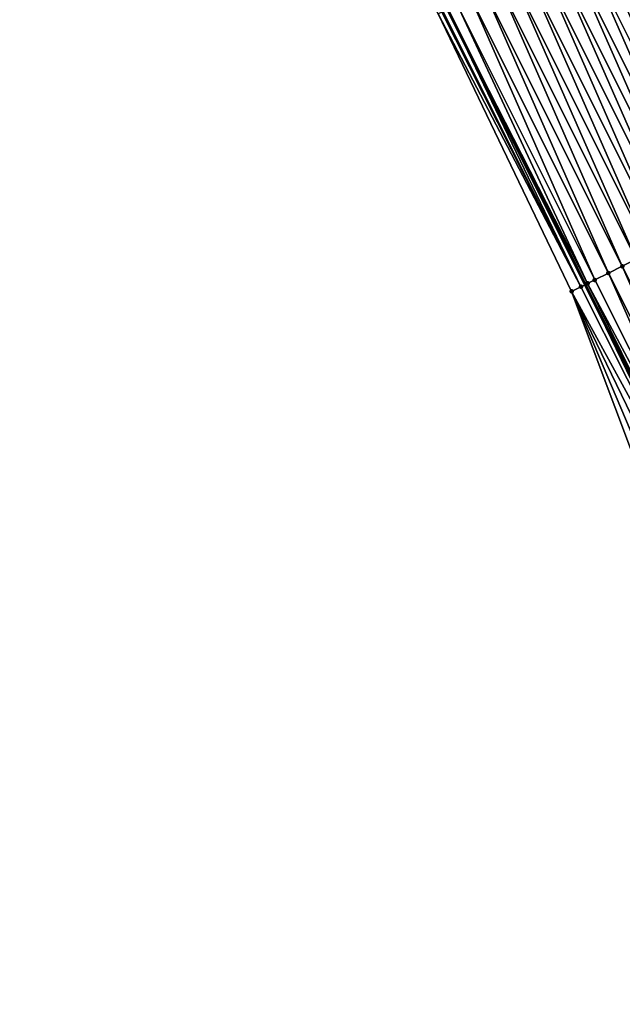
# Model space of a CAD drawing. Header units: feet. Extents: x 2010743 to 2022806, y 818705 to 837694.
# Tile 201 of 256: x 2012065 to 2012104, y 825662 to 825726. Entities that reach past the tile are written whole.
import ezdxf

# ---------------------------------------------------------------- set-up
doc = ezdxf.new("R2010")
doc.units = ezdxf.units.FT
doc.header["$MEASUREMENT"] = 0
doc.layers.add('EP_Travel Lane', color=172, linetype='Continuous', lineweight=53)
doc.layers.add('Road Shots', color=141, linetype='Continuous', lineweight=100)
doc.layers.add('I-77-MM17-21_NB-Surface-Border', color=7, linetype='Continuous')
doc.layers.add('I-77-MM17-21_NB-Surface-TIN', color=7, linetype='Continuous')

msp = doc.modelspace()

# ---------------------------------------------------------------- linework, layer by layer
at = {"layer": 'EP_Travel Lane'}
msp.add_polyline3d([(2012066.285, 825780.042, 323.996), (2012075.193, 825762.003, 324.193), (2012084.134, 825744.113, 324.357), (2012093.074, 825726.224, 324.541), (2012102.014, 825708.334, 324.683), (2012111.035, 825690.398, 324.866), (2012120.076, 825672.558, 324.993), (2012129.117, 825654.719, 325.099), (2012138.236, 825636.768, 325.226), (2012147.442, 825619.014, 325.321), (2012156.649, 825601.259, 325.367), (2012165.856, 825583.504, 325.429), (2012175.065, 825565.748, 325.494), (2012184.29, 825548.002, 325.563), (2012193.514, 825530.257, 325.608), (2012202.739, 825512.511, 325.627), (2012211.964, 825494.765, 325.644), (2012221.188, 825477.02, 325.642), (2012230.413, 825459.274, 325.644), (2012239.637, 825441.528, 325.619), (2012248.862, 825423.783, 325.6)], dxfattribs=at)
at = {"layer": 'I-77-MM17-21_NB-Surface-Border', "color": 3, "linetype": 'Continuous', "lineweight": -3}
msp.add_polyline3d([(2012244.153, 825421.338, 325.467), (2012235.02, 825439.131, 325.501), (2012226.054, 825457.011, 325.528), (2012216.409, 825474.538, 325.541), (2012206.769, 825492.068, 325.544), (2012198.031, 825510.066, 325.549), (2012187.927, 825527.355, 325.511), (2012178.711, 825545.105, 325.5), (2012169.494, 825562.855, 325.458), (2012160.279, 825580.609, 325.418), (2012150.51, 825598.072, 325.408), (2012141.403, 825615.879, 325.378), (2012133.033, 825634.068, 325.294), (2012124.656, 825652.459, 325.188), (2012116.744, 825670.871, 325.082), (2012108.231, 825688.977, 324.949), (2012101.137, 825707.896, 324.725), (2012092.475, 825725.925, 324.566), (2012083.419, 825743.757, 324.389), (2012074.071, 825761.443, 324.254), (2012065.296, 825779.559, 324.054)], dxfattribs=at)
at = {"layer": 'I-77-MM17-21_NB-Surface-TIN', "color": 128, "linetype": 'Continuous', "lineweight": -3}
for points in [[(2012104.429, 825731.894, 324.168), (2012103.534, 825731.448, 324.203), (2012112.474, 825713.558, 324.377)], [(2012110.685, 825712.664, 324.426), (2012102.64, 825731.001, 324.233), (2012101.745, 825730.554, 324.259)], [(2012111.58, 825713.111, 324.402), (2012103.534, 825731.448, 324.203), (2012102.64, 825731.001, 324.233)], [(2012110.685, 825712.664, 324.426), (2012111.58, 825713.111, 324.402), (2012102.64, 825731.001, 324.233)], [(2012111.58, 825713.111, 324.402), (2012112.474, 825713.558, 324.377), (2012103.534, 825731.448, 324.203)], [(2012109.79, 825712.217, 324.451), (2012101.745, 825730.554, 324.259), (2012100.85, 825730.107, 324.286)], [(2012109.79, 825712.217, 324.451), (2012110.685, 825712.664, 324.426), (2012101.745, 825730.554, 324.259)], [(2012108.001, 825711.324, 324.509), (2012099.956, 825729.66, 324.316), (2012099.061, 825729.214, 324.346)], [(2012108.896, 825711.771, 324.479), (2012100.85, 825730.107, 324.286), (2012099.956, 825729.66, 324.316)], [(2012108.001, 825711.324, 324.509), (2012108.896, 825711.771, 324.479), (2012099.956, 825729.66, 324.316)], [(2012108.896, 825711.771, 324.479), (2012109.79, 825712.217, 324.451), (2012100.85, 825730.107, 324.286)], [(2012107.107, 825710.877, 324.532), (2012099.061, 825729.214, 324.346), (2012098.166, 825728.767, 324.373)], [(2012107.107, 825710.877, 324.532), (2012108.001, 825711.324, 324.509), (2012099.061, 825729.214, 324.346)], [(2012105.317, 825709.983, 324.579), (2012097.272, 825728.32, 324.398), (2012096.377, 825727.873, 324.423)], [(2012106.212, 825710.43, 324.555), (2012098.166, 825728.767, 324.373), (2012097.272, 825728.32, 324.398)], [(2012105.317, 825709.983, 324.579), (2012106.212, 825710.43, 324.555), (2012097.272, 825728.32, 324.398)], [(2012106.212, 825710.43, 324.555), (2012107.107, 825710.877, 324.532), (2012098.166, 825728.767, 324.373)], [(2012104.423, 825709.537, 324.606), (2012096.377, 825727.873, 324.423), (2012095.483, 825727.427, 324.454)], [(2012104.423, 825709.537, 324.606), (2012105.317, 825709.983, 324.579), (2012096.377, 825727.873, 324.423)], [(2012103.528, 825709.09, 324.63), (2012095.483, 825727.427, 324.454), (2012094.588, 825726.98, 324.488)], [(2012103.528, 825709.09, 324.63), (2012104.423, 825709.537, 324.606), (2012095.483, 825727.427, 324.454)], [(2012102.17, 825708.412, 324.676), (2012093.693, 825726.533, 324.517), (2012093.074, 825726.224, 324.541)], [(2012102.633, 825708.643, 324.657), (2012094.588, 825726.98, 324.488), (2012093.693, 825726.533, 324.517)], [(2012102.17, 825708.412, 324.676), (2012102.633, 825708.643, 324.657), (2012093.693, 825726.533, 324.517)], [(2012102.633, 825708.643, 324.657), (2012103.528, 825709.09, 324.63), (2012094.588, 825726.98, 324.488)], [(2012101.739, 825708.196, 324.696), (2012092.71, 825726.042, 324.555), (2012092.475, 825725.925, 324.566)], [(2012101.739, 825708.196, 324.696), (2012092.475, 825725.925, 324.566), (2012101.137, 825707.896, 324.725)], [(2012101.739, 825708.196, 324.696), (2012092.799, 825726.086, 324.551), (2012092.71, 825726.042, 324.555)], [(2012101.739, 825708.196, 324.696), (2012093.074, 825726.224, 324.541), (2012092.799, 825726.086, 324.551)], [(2012102.17, 825708.412, 324.676), (2012093.074, 825726.224, 324.541), (2012102.014, 825708.334, 324.683)], [(2012101.739, 825708.196, 324.696), (2012102.014, 825708.334, 324.683), (2012093.074, 825726.224, 324.541)], [(2012113.437, 825691.614, 324.777), (2012105.317, 825709.983, 324.579), (2012104.423, 825709.537, 324.606)], [(2012112.545, 825691.163, 324.81), (2012104.423, 825709.537, 324.606), (2012103.528, 825709.09, 324.63)], [(2012112.545, 825691.163, 324.81), (2012113.437, 825691.614, 324.777), (2012104.423, 825709.537, 324.606)], [(2012111.653, 825690.711, 324.844), (2012102.633, 825708.643, 324.657), (2012102.17, 825708.412, 324.676)], [(2012111.653, 825690.711, 324.844), (2012103.528, 825709.09, 324.63), (2012102.633, 825708.643, 324.657)], [(2012111.653, 825690.711, 324.844), (2012112.545, 825691.163, 324.81), (2012103.528, 825709.09, 324.63)], [(2012110.761, 825690.259, 324.876), (2012101.739, 825708.196, 324.696), (2012101.137, 825707.896, 324.725)], [(2012109.869, 825689.807, 324.904), (2012110.761, 825690.259, 324.876), (2012101.137, 825707.896, 324.725)], [(2012109.869, 825689.807, 324.904), (2012101.137, 825707.896, 324.725), (2012108.977, 825689.355, 324.929)], [(2012108.977, 825689.355, 324.929), (2012101.137, 825707.896, 324.725), (2012108.231, 825688.977, 324.949)], [(2012110.761, 825690.259, 324.876), (2012102.014, 825708.334, 324.683), (2012101.739, 825708.196, 324.696)], [(2012102.17, 825708.412, 324.676), (2012102.014, 825708.334, 324.683), (2012111.035, 825690.398, 324.866)], [(2012110.761, 825690.259, 324.876), (2012111.035, 825690.398, 324.866), (2012102.014, 825708.334, 324.683)], [(2012111.653, 825690.711, 324.844), (2012102.17, 825708.412, 324.676), (2012111.035, 825690.398, 324.866)]]:
    msp.add_3dface(points, dxfattribs=at)
at = {"layer": 'Road Shots', "lineweight": 100}
for p in [(2012104.423, 825709.537, 324.606), (2012102.633, 825708.643, 324.657), (2012103.528, 825709.09, 324.63), (2012101.137, 825707.896, 324.725), (2012101.137, 825707.896, 324.725), (2012101.739, 825708.196, 324.696), (2012102.17, 825708.412, 324.676)]:
    msp.add_point(p, dxfattribs=at)

doc.saveas('drawing.dxf')
